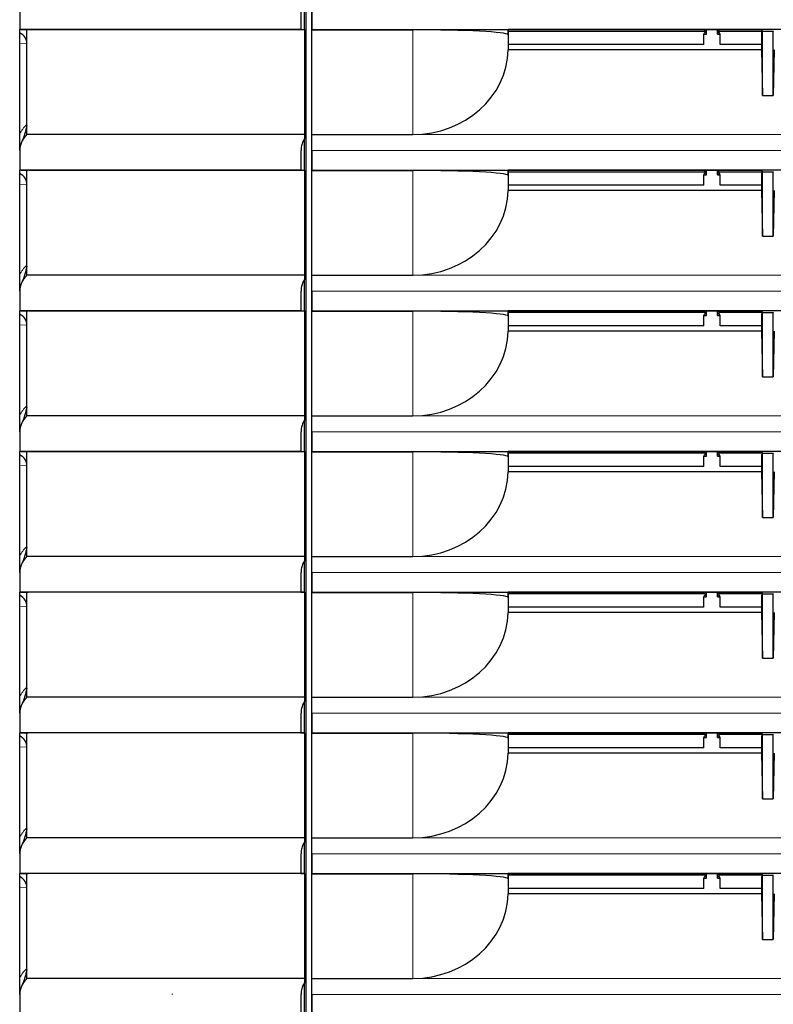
# Model space of a CAD drawing. Header units: millimetres. Extents: x 0 to 1118, y 0 to 864.
# Tile 17 of 117: x 169 to 190, y 449 to 476. Entities that reach past the tile are written whole.
import ezdxf

# ---------------------------------------------------------------- set-up
doc = ezdxf.new("R2010")
doc.units = ezdxf.units.MM

msp = doc.modelspace()

# ---------------------------------------------------------------- linework, layer by layer
at = {"color": 7, "linetype": 'Continuous', "lineweight": 25}
for p, q in [((177.4161, 435.0395), (177.4161, 493.8395)), ((177.5613, 492.7456), (177.5613, 436.1334)), ((177.3661, 475.7238), (177.3661, 476.5945)), ((169.4674, 476.2675), (169.4674, 475.7273)), ((177.268, 476.2675), (177.268, 475.7273)), ((177.5674, 476.2675), (177.5674, 475.7273)), ((169.4699, 475.7272), (169.4674, 475.7273)), ((169.4674, 475.6401), (169.4674, 475.7273)), ((169.4674, 475.3369), (169.4674, 475.6401)), ((169.5026, 475.7272), (169.7019, 475.7202)), ((169.6699, 472.8139), (169.6699, 475.7202)), ((177.268, 475.7273), (177.2704, 475.7272)), ((177.2704, 475.7272), (177.3661, 475.7238)), ((177.3661, 475.7238), (177.3661, 475.7202)), ((177.3661, 475.7202), (177.3661, 472.8139)), ((177.5674, 475.7273), (177.5657, 475.7168)), ((177.5657, 472.8148), (177.5657, 475.7168)), ((177.5657, 475.7168), (180.3674, 475.7168)), ((177.5674, 475.7273), (183.0132, 475.7273)), ((213.4216, 475.7273), (183.0132, 475.7273)), ((183.0132, 475.5806), (183.0132, 475.7273)), ((190.0459, 475.7122), (183.0132, 475.7122)), ((183.0133, 475.7122), (183.0133, 475.1576)), ((183.0133, 475.6837), (188.4729, 475.6837)), ((188.4395, 475.5945), (188.4674, 475.6504)), ((188.4395, 475.3079), (188.4395, 475.5945)), ((188.4395, 475.5945), (188.5174, 475.5945)), ((188.4674, 475.6504), (188.4895, 475.6504)), ((188.4729, 475.6837), (188.4729, 475.7122)), ((188.4729, 475.6837), (188.4895, 475.6504)), ((188.5174, 475.5945), (188.4895, 475.6504)), ((188.5174, 475.5945), (188.5174, 475.7122)), ((188.8174, 475.5945), (188.8174, 475.7122)), ((188.8454, 475.6504), (188.8174, 475.5945)), ((188.8174, 475.5945), (188.8954, 475.5945)), ((188.862, 475.6837), (188.8454, 475.6504)), ((188.8454, 475.6504), (188.8674, 475.6504)), ((188.862, 475.6837), (188.862, 475.7122)), ((188.862, 475.6837), (190.0602, 475.6837)), ((188.8954, 475.5945), (188.8674, 475.6504)), ((188.8954, 475.3079), (188.8954, 475.5945)), ((190.0651, 475.6738), (190.0428, 475.6292)), ((190.0428, 475.6292), (190.0428, 475.1637)), ((190.0459, 475.7122), (190.0651, 475.6738)), ((190.0674, 475.6784), (190.0651, 475.6738)), ((190.0674, 475.6784), (190.3674, 475.6784)), ((190.0674, 473.8952), (190.0674, 475.6784)), ((190.3674, 475.6784), (190.3697, 475.6738)), ((190.3674, 473.8952), (190.3674, 475.6784)), ((169.4674, 472.8317), (169.4674, 475.3369)), ((188.4395, 475.3079), (183.0133, 475.3079)), ((190.0428, 475.3079), (188.8954, 475.3079)), ((190.043, 475.1576), (183.0133, 475.1576)), ((190.0428, 475.1637), (190.043, 475.1576)), ((190.043, 475.1576), (190.0674, 473.8952)), ((190.3919, 475.1576), (190.3674, 473.8952)), ((190.0674, 473.8952), (190.3674, 473.8952)), ((169.6521, 472.7967), (169.6699, 472.8139)), ((177.3661, 472.8139), (177.3661, 472.6945)), ((177.3661, 471.8238), (177.3661, 472.6945)), ((177.5657, 472.8134), (177.5657, 472.8148)), ((177.5657, 472.8148), (180.3674, 472.8148)), ((169.4674, 472.3675), (169.4674, 471.8273)), ((177.268, 472.3675), (177.268, 471.8273)), ((177.2704, 472.3675), (177.268, 472.3675)), ((177.5674, 472.3675), (177.5674, 471.8273)), ((169.4699, 471.8272), (169.4674, 471.8273)), ((169.4674, 471.7401), (169.4674, 471.8273)), ((169.5026, 471.8272), (169.7019, 471.8202)), ((169.6699, 468.9139), (169.6699, 471.8202)), ((177.268, 471.8273), (177.2704, 471.8272)), ((177.2704, 471.8272), (177.3661, 471.8238)), ((177.3661, 471.8238), (177.3661, 471.8202)), ((177.3661, 471.8202), (177.3661, 468.9139)), ((177.5674, 471.8273), (177.5657, 471.8168)), ((177.5657, 468.9148), (177.5657, 471.8168)), ((177.5657, 471.8168), (180.3674, 471.8168)), ((177.5674, 471.8273), (183.0132, 471.8273)), ((213.4216, 471.8273), (183.0132, 471.8273)), ((183.0132, 471.6806), (183.0132, 471.8273)), ((190.0459, 471.8122), (183.0132, 471.8122)), ((183.0133, 471.8122), (183.0133, 471.2576)), ((183.0133, 471.7837), (188.4729, 471.7837)), ((188.4395, 471.6945), (188.4674, 471.7504)), ((188.4674, 471.7504), (188.4895, 471.7504)), ((188.4729, 471.7837), (188.4729, 471.8122)), ((188.4729, 471.7837), (188.4895, 471.7504)), ((188.5174, 471.6945), (188.4895, 471.7504)), ((188.5174, 471.6945), (188.5174, 471.8122)), ((188.8174, 471.6945), (188.8174, 471.8122)), ((188.8454, 471.7504), (188.8174, 471.6945)), ((188.862, 471.7837), (188.8454, 471.7504)), ((188.8454, 471.7504), (188.8674, 471.7504)), ((188.862, 471.7837), (188.862, 471.8122)), ((188.862, 471.7837), (190.0602, 471.7837)), ((188.8954, 471.6945), (188.8674, 471.7504)), ((190.0651, 471.7738), (190.0428, 471.7292)), ((190.0459, 471.8122), (190.0651, 471.7738)), ((190.0674, 471.7784), (190.0651, 471.7738)), ((190.0674, 471.7784), (190.3674, 471.7784)), ((190.0674, 469.9952), (190.0674, 471.7784)), ((190.3674, 471.7784), (190.3697, 471.7738)), ((190.3674, 469.9952), (190.3674, 471.7784)), ((169.4674, 471.4369), (169.4674, 471.7401)), ((188.4395, 471.4079), (188.4395, 471.6945)), ((188.4395, 471.6945), (188.5174, 471.6945)), ((188.8174, 471.6945), (188.8954, 471.6945)), ((188.8954, 471.4079), (188.8954, 471.6945)), ((190.0428, 471.7292), (190.0428, 471.2637)), ((169.4674, 468.9317), (169.4674, 471.4369)), ((188.4395, 471.4079), (183.0133, 471.4079)), ((190.043, 471.2576), (183.0133, 471.2576)), ((190.0428, 471.4079), (188.8954, 471.4079)), ((190.0428, 471.2637), (190.043, 471.2576)), ((190.043, 471.2576), (190.0674, 469.9952)), ((190.3919, 471.2576), (190.3674, 469.9952)), ((190.0674, 469.9952), (190.3674, 469.9952)), ((169.6521, 468.8967), (169.6699, 468.9139)), ((177.3661, 468.9139), (177.3661, 468.7945)), ((177.3661, 467.9238), (177.3661, 468.7945)), ((177.5657, 468.9134), (177.5657, 468.9148)), ((177.5657, 468.9148), (180.3674, 468.9148)), ((169.4674, 468.4675), (169.4674, 467.9273)), ((177.268, 468.4675), (177.268, 467.9273)), ((177.2704, 468.4675), (177.268, 468.4675)), ((177.5674, 468.4675), (177.5674, 467.9273)), ((169.4699, 467.9272), (169.4674, 467.9273)), ((169.4674, 467.8401), (169.4674, 467.9273)), ((169.5026, 467.9272), (169.7019, 467.9202)), ((177.268, 467.9273), (177.2704, 467.9272)), ((177.2704, 467.9272), (177.3661, 467.9238)), ((177.3661, 467.9238), (177.3661, 467.9202)), ((177.5674, 467.9273), (177.5657, 467.9168)), ((177.5674, 467.9273), (183.0132, 467.9273)), ((213.4216, 467.9273), (183.0132, 467.9273)), ((183.0132, 467.7806), (183.0132, 467.9273)), ((169.4674, 467.5369), (169.4674, 467.8401)), ((169.6699, 465.0139), (169.6699, 467.9202)), ((177.3661, 467.9202), (177.3661, 465.0139)), ((177.5657, 465.0148), (177.5657, 467.9168)), ((177.5657, 467.9168), (180.3674, 467.9168)), ((190.0459, 467.9122), (183.0132, 467.9122)), ((183.0133, 467.9122), (183.0133, 467.3576)), ((183.0133, 467.8837), (188.4729, 467.8837)), ((188.4395, 467.7945), (188.4674, 467.8504)), ((188.4395, 467.5079), (188.4395, 467.7945)), ((188.4395, 467.7945), (188.5174, 467.7945)), ((188.4674, 467.8504), (188.4895, 467.8504)), ((188.4729, 467.8837), (188.4729, 467.9122)), ((188.4729, 467.8837), (188.4895, 467.8504)), ((188.5174, 467.7945), (188.4895, 467.8504)), ((188.5174, 467.7945), (188.5174, 467.9122)), ((188.8174, 467.7945), (188.8174, 467.9122)), ((188.8454, 467.8504), (188.8174, 467.7945)), ((188.8174, 467.7945), (188.8954, 467.7945)), ((188.862, 467.8837), (188.8454, 467.8504)), ((188.8454, 467.8504), (188.8674, 467.8504)), ((188.862, 467.8837), (188.862, 467.9122)), ((188.862, 467.8837), (190.0602, 467.8837)), ((188.8954, 467.7945), (188.8674, 467.8504)), ((188.8954, 467.5079), (188.8954, 467.7945)), ((190.0651, 467.8738), (190.0428, 467.8292)), ((190.0428, 467.8292), (190.0428, 467.3637)), ((190.0459, 467.9122), (190.0651, 467.8738)), ((190.0674, 467.8784), (190.0651, 467.8738)), ((190.0674, 467.8784), (190.3674, 467.8784)), ((190.0674, 466.0952), (190.0674, 467.8784)), ((190.3674, 467.8784), (190.3697, 467.8738)), ((190.3674, 466.0952), (190.3674, 467.8784)), ((169.4674, 465.0317), (169.4674, 467.5369)), ((188.4395, 467.5079), (183.0133, 467.5079)), ((190.0428, 467.5079), (188.8954, 467.5079)), ((190.043, 467.3576), (183.0133, 467.3576)), ((190.0428, 467.3637), (190.043, 467.3576)), ((190.043, 467.3576), (190.0674, 466.0952)), ((190.3919, 467.3576), (190.3674, 466.0952)), ((190.0674, 466.0952), (190.3674, 466.0952)), ((169.6521, 464.9967), (169.6699, 465.0139)), ((177.3661, 465.0139), (177.3661, 464.8945)), ((177.5657, 465.0134), (177.5657, 465.0148)), ((177.5657, 465.0148), (180.3674, 465.0148)), ((177.3661, 464.0238), (177.3661, 464.8945)), ((169.4674, 464.5675), (169.4674, 464.0273)), ((177.268, 464.5675), (177.268, 464.0273)), ((177.2704, 464.5675), (177.268, 464.5675)), ((177.5674, 464.5675), (177.5674, 464.0273)), ((169.4699, 464.0272), (169.4674, 464.0273)), ((169.4674, 463.9401), (169.4674, 464.0273)), ((169.4674, 463.6369), (169.4674, 463.9401)), ((169.5026, 464.0272), (169.7019, 464.0202)), ((169.6699, 461.1139), (169.6699, 464.0202)), ((177.268, 464.0273), (177.2704, 464.0272)), ((177.2704, 464.0272), (177.3661, 464.0238)), ((177.3661, 464.0238), (177.3661, 464.0202)), ((177.3661, 464.0202), (177.3661, 461.1139)), ((177.5674, 464.0273), (177.5657, 464.0168)), ((177.5657, 461.1148), (177.5657, 464.0168)), ((177.5657, 464.0168), (180.3674, 464.0168)), ((177.5674, 464.0273), (183.0132, 464.0273)), ((213.4216, 464.0273), (183.0132, 464.0273)), ((183.0132, 463.8806), (183.0132, 464.0273)), ((190.0459, 464.0122), (183.0132, 464.0122)), ((183.0133, 464.0122), (183.0133, 463.4576)), ((183.0133, 463.9837), (188.4729, 463.9837)), ((188.4395, 463.8945), (188.4674, 463.9504)), ((188.4395, 463.6079), (188.4395, 463.8945)), ((188.4395, 463.8945), (188.5174, 463.8945)), ((188.4674, 463.9504), (188.4895, 463.9504)), ((188.4729, 463.9837), (188.4729, 464.0122)), ((188.4729, 463.9837), (188.4895, 463.9504)), ((188.5174, 463.8945), (188.4895, 463.9504)), ((188.5174, 463.8945), (188.5174, 464.0122)), ((188.8174, 463.8945), (188.8174, 464.0122)), ((188.8454, 463.9504), (188.8174, 463.8945)), ((188.8174, 463.8945), (188.8954, 463.8945)), ((188.862, 463.9837), (188.8454, 463.9504)), ((188.8454, 463.9504), (188.8674, 463.9504)), ((188.862, 463.9837), (188.862, 464.0122)), ((188.862, 463.9837), (190.0602, 463.9837)), ((188.8954, 463.8945), (188.8674, 463.9504)), ((188.8954, 463.6079), (188.8954, 463.8945)), ((190.0651, 463.9738), (190.0428, 463.9292)), ((190.0428, 463.9292), (190.0428, 463.4637)), ((190.0459, 464.0122), (190.0651, 463.9738)), ((190.0674, 463.9784), (190.0651, 463.9738)), ((190.0674, 463.9784), (190.3674, 463.9784)), ((190.0674, 462.1952), (190.0674, 463.9784)), ((190.3674, 463.9784), (190.3697, 463.9738)), ((190.3674, 462.1952), (190.3674, 463.9784)), ((169.4674, 461.1317), (169.4674, 463.6369)), ((188.4395, 463.6079), (183.0133, 463.6079)), ((190.0428, 463.6079), (188.8954, 463.6079)), ((190.043, 463.4576), (183.0133, 463.4576)), ((190.0428, 463.4637), (190.043, 463.4576)), ((190.043, 463.4576), (190.0674, 462.1952)), ((190.3919, 463.4576), (190.3674, 462.1952)), ((190.0674, 462.1952), (190.3674, 462.1952)), ((169.6521, 461.0967), (169.6699, 461.1139)), ((177.3661, 461.1139), (177.3661, 460.9945)), ((177.5657, 461.1134), (177.5657, 461.1148)), ((177.5657, 461.1148), (180.3674, 461.1148)), ((177.3661, 460.1238), (177.3661, 460.9945)), ((169.4674, 460.6675), (169.4674, 460.1273)), ((177.268, 460.6675), (177.268, 460.1273)), ((177.2704, 460.6675), (177.268, 460.6675)), ((177.5674, 460.6675), (177.5674, 460.1273)), ((169.4699, 460.1272), (169.4674, 460.1273)), ((169.4674, 460.0401), (169.4674, 460.1273)), ((169.4674, 459.7369), (169.4674, 460.0401)), ((169.5026, 460.1272), (169.7019, 460.1202)), ((169.6699, 457.2139), (169.6699, 460.1202)), ((177.268, 460.1273), (177.2704, 460.1272)), ((177.2704, 460.1272), (177.3661, 460.1238)), ((177.3661, 460.1238), (177.3661, 460.1202)), ((177.3661, 460.1202), (177.3661, 457.2139)), ((177.5674, 460.1273), (177.5657, 460.1168)), ((177.5657, 457.2148), (177.5657, 460.1168)), ((177.5657, 460.1168), (180.3674, 460.1168)), ((177.5674, 460.1273), (183.0132, 460.1273)), ((213.4216, 460.1273), (183.0132, 460.1273)), ((183.0132, 459.9806), (183.0132, 460.1273)), ((190.0459, 460.1122), (183.0132, 460.1122)), ((183.0133, 460.1122), (183.0133, 459.5576)), ((183.0133, 460.0837), (188.4729, 460.0837)), ((188.4395, 459.9945), (188.4674, 460.0504)), ((188.4674, 460.0504), (188.4895, 460.0504)), ((188.4729, 460.0837), (188.4729, 460.1122)), ((188.4729, 460.0837), (188.4895, 460.0504)), ((188.5174, 459.9945), (188.4895, 460.0504)), ((188.5174, 459.9945), (188.5174, 460.1122)), ((188.8174, 459.9945), (188.8174, 460.1122)), ((188.8454, 460.0504), (188.8174, 459.9945)), ((188.862, 460.0837), (188.8454, 460.0504)), ((188.8454, 460.0504), (188.8674, 460.0504)), ((188.862, 460.0837), (188.862, 460.1122)), ((188.862, 460.0837), (190.0602, 460.0837)), ((188.8954, 459.9945), (188.8674, 460.0504)), ((190.0651, 460.0738), (190.0428, 460.0292)), ((190.0428, 460.0292), (190.0428, 459.5637)), ((190.0459, 460.1122), (190.0651, 460.0738)), ((190.0674, 460.0784), (190.0651, 460.0738)), ((190.0674, 460.0784), (190.3674, 460.0784)), ((190.0674, 458.2952), (190.0674, 460.0784)), ((190.3674, 460.0784), (190.3697, 460.0738)), ((190.3674, 458.2952), (190.3674, 460.0784)), ((169.4674, 457.2317), (169.4674, 459.7369)), ((188.4395, 459.7079), (188.4395, 459.9945)), ((188.4395, 459.9945), (188.5174, 459.9945)), ((188.8174, 459.9945), (188.8954, 459.9945)), ((188.8954, 459.7079), (188.8954, 459.9945)), ((188.4395, 459.7079), (183.0133, 459.7079)), ((190.043, 459.5576), (183.0133, 459.5576)), ((190.0428, 459.7079), (188.8954, 459.7079)), ((190.0428, 459.5637), (190.043, 459.5576)), ((190.043, 459.5576), (190.0674, 458.2952)), ((190.3919, 459.5576), (190.3674, 458.2952)), ((190.0674, 458.2952), (190.3674, 458.2952)), ((169.6521, 457.1967), (169.6699, 457.2139)), ((177.3661, 457.2139), (177.3661, 457.0945)), ((177.3661, 456.2238), (177.3661, 457.0945)), ((177.5657, 457.2134), (177.5657, 457.2148)), ((177.5657, 457.2148), (180.3674, 457.2148)), ((169.4674, 456.7675), (169.4674, 456.2273)), ((177.268, 456.7675), (177.268, 456.2273)), ((177.2704, 456.7675), (177.268, 456.7675)), ((177.5674, 456.7675), (177.5674, 456.2273)), ((169.4699, 456.2272), (169.4674, 456.2273)), ((169.4674, 456.1401), (169.4674, 456.2273)), ((169.5026, 456.2272), (169.7019, 456.2202)), ((169.6699, 453.3139), (169.6699, 456.2202)), ((177.268, 456.2273), (177.2704, 456.2272)), ((177.2704, 456.2272), (177.3661, 456.2238)), ((177.3661, 456.2238), (177.3661, 456.2202)), ((177.3661, 456.2202), (177.3661, 453.3139)), ((177.5674, 456.2273), (177.5657, 456.2168)), ((177.5657, 453.3148), (177.5657, 456.2168)), ((177.5657, 456.2168), (180.3674, 456.2168)), ((177.5674, 456.2273), (183.0132, 456.2273)), ((213.4216, 456.2273), (183.0132, 456.2273)), ((183.0132, 456.0806), (183.0132, 456.2273)), ((190.0459, 456.2122), (183.0132, 456.2122)), ((183.0133, 456.2122), (183.0133, 455.6576)), ((183.0133, 456.1837), (188.4729, 456.1837)), ((188.4729, 456.1837), (188.4729, 456.2122)), ((188.4729, 456.1837), (188.4895, 456.1504)), ((188.5174, 456.0945), (188.5174, 456.2122)), ((188.8174, 456.0945), (188.8174, 456.2122)), ((188.862, 456.1837), (188.8454, 456.1504)), ((188.862, 456.1837), (188.862, 456.2122)), ((188.862, 456.1837), (190.0602, 456.1837)), ((190.0459, 456.2122), (190.0651, 456.1738)), ((169.4674, 455.8369), (169.4674, 456.1401)), ((188.4395, 456.0945), (188.4674, 456.1504)), ((188.4395, 455.8079), (188.4395, 456.0945)), ((188.4395, 456.0945), (188.5174, 456.0945)), ((188.4674, 456.1504), (188.4895, 456.1504)), ((188.5174, 456.0945), (188.4895, 456.1504)), ((188.8454, 456.1504), (188.8174, 456.0945)), ((188.8174, 456.0945), (188.8954, 456.0945)), ((188.8454, 456.1504), (188.8674, 456.1504)), ((188.8954, 456.0945), (188.8674, 456.1504)), ((188.8954, 455.8079), (188.8954, 456.0945)), ((190.0651, 456.1738), (190.0428, 456.1292)), ((190.0428, 456.1292), (190.0428, 455.6637)), ((190.0674, 456.1784), (190.0651, 456.1738)), ((190.0674, 456.1784), (190.3674, 456.1784)), ((190.0674, 454.3952), (190.0674, 456.1784)), ((190.3674, 456.1784), (190.3697, 456.1738)), ((190.3674, 454.3952), (190.3674, 456.1784)), ((169.4674, 453.3317), (169.4674, 455.8369)), ((188.4395, 455.8079), (183.0133, 455.8079)), ((190.043, 455.6576), (183.0133, 455.6576)), ((190.0428, 455.8079), (188.8954, 455.8079)), ((190.0428, 455.6637), (190.043, 455.6576)), ((190.043, 455.6576), (190.0674, 454.3952)), ((190.3919, 455.6576), (190.3674, 454.3952)), ((190.0674, 454.3952), (190.3674, 454.3952)), ((169.6521, 453.2967), (169.6699, 453.3139)), ((177.3661, 453.3139), (177.3661, 453.1945)), ((177.3661, 452.3238), (177.3661, 453.1945)), ((177.5657, 453.3134), (177.5657, 453.3148)), ((177.5657, 453.3148), (180.3674, 453.3148)), ((169.4674, 452.8675), (169.4674, 452.3273)), ((177.268, 452.8675), (177.268, 452.3273)), ((177.2704, 452.8675), (177.268, 452.8675)), ((177.5674, 452.8675), (177.5674, 452.3273)), ((169.4699, 452.3272), (169.4674, 452.3273)), ((169.4674, 452.2401), (169.4674, 452.3273)), ((169.4674, 451.9369), (169.4674, 452.2401)), ((169.5026, 452.3272), (169.7019, 452.3202)), ((169.6699, 449.4139), (169.6699, 452.3202)), ((177.268, 452.3273), (177.2704, 452.3272)), ((177.2704, 452.3272), (177.3661, 452.3238)), ((177.3661, 452.3238), (177.3661, 452.3202)), ((177.3661, 452.3202), (177.3661, 449.4139)), ((177.5674, 452.3273), (177.5657, 452.3168)), ((177.5657, 449.4148), (177.5657, 452.3168)), ((177.5657, 452.3168), (180.3674, 452.3168)), ((177.5674, 452.3273), (183.0132, 452.3273)), ((213.4216, 452.3273), (183.0132, 452.3273)), ((183.0132, 452.1806), (183.0132, 452.3273)), ((190.0459, 452.3122), (183.0132, 452.3122)), ((183.0133, 452.3122), (183.0133, 451.7576)), ((183.0133, 452.2837), (188.4729, 452.2837)), ((188.4395, 452.1945), (188.4674, 452.2504)), ((188.4395, 451.9079), (188.4395, 452.1945)), ((188.4395, 452.1945), (188.5174, 452.1945)), ((188.4674, 452.2504), (188.4895, 452.2504)), ((188.4729, 452.2837), (188.4729, 452.3122)), ((188.4729, 452.2837), (188.4895, 452.2504)), ((188.5174, 452.1945), (188.4895, 452.2504)), ((188.5174, 452.1945), (188.5174, 452.3122)), ((188.8174, 452.1945), (188.8174, 452.3122)), ((188.8454, 452.2504), (188.8174, 452.1945)), ((188.8174, 452.1945), (188.8954, 452.1945)), ((188.862, 452.2837), (188.8454, 452.2504)), ((188.8454, 452.2504), (188.8674, 452.2504)), ((188.862, 452.2837), (188.862, 452.3122)), ((188.862, 452.2837), (190.0602, 452.2837)), ((188.8954, 452.1945), (188.8674, 452.2504)), ((188.8954, 451.9079), (188.8954, 452.1945)), ((190.0651, 452.2738), (190.0428, 452.2292)), ((190.0428, 452.2292), (190.0428, 451.7637)), ((190.0459, 452.3122), (190.0651, 452.2738)), ((190.0674, 452.2784), (190.0651, 452.2738)), ((190.0674, 452.2784), (190.3674, 452.2784)), ((190.0674, 450.4952), (190.0674, 452.2784)), ((190.3674, 452.2784), (190.3697, 452.2738)), ((190.3674, 450.4952), (190.3674, 452.2784)), ((169.4674, 449.4317), (169.4674, 451.9369)), ((188.4395, 451.9079), (183.0133, 451.9079)), ((190.0428, 451.9079), (188.8954, 451.9079)), ((190.043, 451.7576), (183.0133, 451.7576)), ((190.0428, 451.7637), (190.043, 451.7576)), ((190.043, 451.7576), (190.0674, 450.4952)), ((190.3919, 451.7576), (190.3674, 450.4952)), ((190.0674, 450.4952), (190.3674, 450.4952)), ((169.6521, 449.3967), (169.6699, 449.4139)), ((177.3661, 449.4139), (177.3661, 449.2945)), ((177.5657, 449.4134), (177.5657, 449.4148)), ((177.5657, 449.4148), (180.3674, 449.4148)), ((177.3661, 448.4238), (177.3661, 449.2945)), ((169.4674, 448.9675), (169.4674, 448.4273)), ((173.7074, 448.9675), (173.7074, 448.9887)), ((177.268, 448.9675), (177.268, 448.4273)), ((177.2704, 448.9675), (177.268, 448.9675)), ((177.5674, 448.9675), (177.5674, 448.4273))]:
    msp.add_line(p, q, dxfattribs=at)
at = {"color": 7, "linetype": 'Continuous', "lineweight": 18}
for p, q in [((180.3674, 472.8148), (180.3674, 475.7168)), ((169.6699, 475.3299), (169.4674, 475.3369)), ((169.6571, 473.0845), (169.6699, 473.0969)), ((216.0674, 472.8134), (177.5657, 472.8134)), ((216.0674, 472.3675), (177.5674, 472.3675)), ((180.3674, 468.9148), (180.3674, 471.8168)), ((169.6699, 471.4299), (169.4674, 471.4369)), ((169.6571, 469.1845), (169.6699, 469.1969)), ((216.0674, 468.9134), (177.5657, 468.9134)), ((216.0674, 468.4675), (177.5674, 468.4675)), ((180.3674, 465.0148), (180.3674, 467.9168)), ((169.6699, 467.5299), (169.4674, 467.5369)), ((169.6571, 465.2845), (169.6699, 465.2969)), ((216.0674, 465.0134), (177.5657, 465.0134)), ((216.0674, 464.5675), (177.5674, 464.5675)), ((180.3674, 461.1148), (180.3674, 464.0168)), ((169.6699, 463.6299), (169.4674, 463.6369)), ((169.6571, 461.3845), (169.6699, 461.3969)), ((216.0674, 461.1134), (177.5657, 461.1134)), ((216.0674, 460.6675), (177.5674, 460.6675)), ((180.3674, 457.2148), (180.3674, 460.1168)), ((169.6699, 459.7299), (169.4674, 459.7369)), ((169.6571, 457.4845), (169.6699, 457.4969)), ((216.0674, 457.2134), (177.5657, 457.2134)), ((216.0674, 456.7675), (177.5674, 456.7675)), ((180.3674, 453.3148), (180.3674, 456.2168)), ((169.6699, 455.8299), (169.4674, 455.8369)), ((169.6571, 453.5845), (169.6699, 453.5969)), ((216.0674, 453.3134), (177.5657, 453.3134)), ((216.0674, 452.8675), (177.5674, 452.8675)), ((180.3674, 449.4148), (180.3674, 452.3168)), ((169.6699, 451.9299), (169.4674, 451.9369)), ((169.6571, 449.6845), (169.6699, 449.6969)), ((216.0674, 449.4134), (177.5657, 449.4134)), ((216.0674, 448.9675), (177.5674, 448.9675))]:
    msp.add_line(p, q, dxfattribs=at)
for centre, radius, start, end in [((170.3494, 472.3675), 0.9967, 134, 152.24116), ((169.1998, 472.8635), 0.5078, 22.71007, 25.79376), ((170.3494, 468.4675), 0.9967, 134, 152.24116), ((169.1998, 468.9635), 0.5078, 22.71007, 25.79376), ((170.3494, 464.5675), 0.9967, 134, 152.24116), ((169.1998, 465.0635), 0.5078, 22.71007, 25.79376), ((170.3494, 460.6675), 0.9967, 134, 152.24116), ((169.1998, 461.1635), 0.5078, 22.71007, 25.79376), ((170.3494, 456.7675), 0.9967, 134, 152.24116), ((169.1998, 457.2635), 0.5078, 22.71007, 25.79376), ((170.3494, 452.8675), 0.9967, 134, 152.24116), ((169.1998, 453.3635), 0.5078, 22.71007, 25.79376), ((170.3494, 448.9675), 0.9967, 134, 152.24116), ((169.1998, 449.4635), 0.5078, 22.71007, 25.79376)]:
    msp.add_arc(centre, radius, start, end, dxfattribs=at)
at = {"color": 7, "linetype": 'Continuous', "lineweight": 25}
for centre in [(170.0666, 472.3675), (170.0666, 468.4675), (170.0666, 464.5675), (170.0666, 460.6675), (170.0666, 456.7675), (170.0666, 452.8675), (170.0666, 448.9675)]:
    msp.add_arc(centre, 0.5967, 134, 180, dxfattribs=at)
for centre, major_axis, ratio, start_param, end_param in [((169.1042, 475.3397), (0.5655, -0.0197), 0.7068913, 0.0246801, 0.8982394), ((180.3674, 475.5781), (2.6462, 0), 0.0524078, 0.0174533, 1.5707963), ((180.3674, 475.1974), (2.6462, 0), 0.900404, 4.712389, 6.2664921), ((169.1042, 472.8237), (-0.4927, -0.4758), 0.5839517, 2.5526313, 2.6281285), ((177.5622, 472.3675), (0, 0.6), 0.0087269, 4.712389, 5.550147), ((180.3674, 471.6781), (2.6462, 0), 0.0524078, 0.0174533, 1.5707963), ((169.1042, 471.4397), (0.5655, -0.0197), 0.7068913, 0.0246801, 0.8982394), ((180.3674, 471.2974), (2.6462, 0), 0.900404, 4.712389, 6.2664921), ((169.1042, 468.9237), (-0.4927, -0.4758), 0.5839517, 2.5526313, 2.6281285), ((177.5622, 468.4675), (0, 0.6), 0.0087269, 4.712389, 5.550147), ((169.1042, 467.5397), (0.5655, -0.0197), 0.7068913, 0.0246801, 0.8982394), ((180.3674, 467.7781), (2.6462, 0), 0.0524078, 0.0174533, 1.5707963), ((180.3674, 467.3974), (2.6462, 0), 0.900404, 4.712389, 6.2664921), ((169.1042, 465.0237), (-0.4927, -0.4758), 0.5839517, 2.5526313, 2.6281285), ((177.5622, 464.5675), (0, 0.6), 0.0087269, 4.712389, 5.550147), ((169.1042, 463.6397), (0.5655, -0.0197), 0.7068913, 0.0246801, 0.8982394), ((180.3674, 463.8781), (2.6462, 0), 0.0524078, 0.0174533, 1.5707963), ((180.3674, 463.4974), (2.6462, 0), 0.900404, 4.712389, 6.2664921), ((169.1042, 461.1237), (-0.4927, -0.4758), 0.5839517, 2.5526313, 2.6281285), ((177.5622, 460.6675), (0, 0.6), 0.0087269, 4.712389, 5.550147), ((169.1042, 459.7397), (0.5655, -0.0197), 0.7068913, 0.0246801, 0.8982394), ((180.3674, 459.9781), (2.6462, 0), 0.0524078, 0.0174533, 1.5707963), ((180.3674, 459.5974), (2.6462, 0), 0.900404, 4.712389, 6.2664921), ((169.1042, 457.2237), (-0.4927, -0.4758), 0.5839517, 2.5526313, 2.6281285), ((177.5622, 456.7675), (0, 0.6), 0.0087269, 4.712389, 5.550147), ((180.3674, 456.0781), (2.6462, 0), 0.0524078, 0.0174533, 1.5707963), ((169.1042, 455.8397), (0.5655, -0.0197), 0.7068913, 0.0246801, 0.8982394), ((180.3674, 455.6974), (2.6462, 0), 0.900404, 4.712389, 6.2664921), ((169.1042, 453.3237), (-0.4927, -0.4758), 0.5839517, 2.5526313, 2.6281285), ((177.5622, 452.8675), (0, 0.6), 0.0087269, 4.712389, 5.550147), ((169.1042, 451.9397), (0.5655, -0.0197), 0.7068913, 0.0246801, 0.8982394), ((180.3674, 452.1781), (2.6462, 0), 0.0524078, 0.0174533, 1.5707963), ((180.3674, 451.7974), (2.6462, 0), 0.900404, 4.712389, 6.2664921), ((169.1042, 449.4237), (-0.4927, -0.4758), 0.5839517, 2.5526313, 2.6281285), ((177.5622, 448.9675), (0, 0.6), 0.0087269, 4.712389, 5.550147)]:
    msp.add_ellipse(centre, major_axis=major_axis, ratio=ratio, start_param=start_param, end_param=end_param, dxfattribs=at)
for points, knots in [([(177.268, 475.7273), (176.999, 475.7273), (176.4582, 475.7273), (175.4884, 475.7273), (174.3689, 475.7273), (173.1737, 475.7274), (172.0897, 475.7273), (171.1676, 475.7273), (170.4154, 475.7273), (169.8765, 475.7273), (169.532, 475.7273), (169.4892, 475.7273), (169.4674, 475.7273)], [0, 0, 0, 0, 0.0653624, 0.1314036, 0.2388838, 0.349481, 0.4569616, 0.5675582, 0.6750537, 0.7856644, 0.8913556, 1, 1, 1, 1]), ([(169.6142, 475.7272), (169.5982, 475.7272), (169.5356, 475.7272), (169.5306, 475.7272), (169.5269, 475.7272)], [0, 0, 0, 0, 0.2552682, 1, 1, 1, 1]), ([(177.3661, 475.7202), (176.9435, 475.7202), (176.0762, 475.7202), (174.7848, 475.7202), (173.5281, 475.7202), (172.3677, 475.7202), (171.3777, 475.7202), (170.5964, 475.7202), (170.0588, 475.7202), (169.7737, 475.7202), (169.7369, 475.7202), (169.7262, 475.7202)], [0, 0, 0, 0, 0.1109398, 0.2276201, 0.3490568, 0.473334, 0.5984148, 0.7202546, 0.8390041, 0.9531143, 1, 1, 1, 1]), ([(169.6683, 473.0596), (169.651, 472.9852), (169.6152, 472.8312), (169.5548, 472.6851), (169.5235, 472.6095)], [0, 0, 0, 0, 0.4827316, 1, 1, 1, 1]), ([(169.4674, 472.3675), (169.4674, 472.398), (169.4674, 472.4598), (169.4674, 472.604), (169.4674, 472.7345), (169.4674, 472.8317)], [0, 0, 0, 0, 0.1983098, 0.4028604, 1, 1, 1, 1]), ([(177.3661, 472.8139), (176.9435, 472.8139), (176.0762, 472.8139), (174.7848, 472.8139), (173.5281, 472.8139), (172.3678, 472.8139), (171.3773, 472.8139), (170.5979, 472.8139), (170.0535, 472.8139), (169.7296, 472.8139), (169.6894, 472.8139), (169.6699, 472.8139)], [0, 0, 0, 0, 0.1045101, 0.2144281, 0.3288268, 0.4459013, 0.5637328, 0.6785113, 0.7903785, 0.8978752, 1, 1, 1, 1]), ([(177.3661, 472.6945), (177.3468, 472.6603), (177.3079, 472.592), (177.2758, 472.4773), (177.2721, 472.4005), (177.2704, 472.3675)], [0, 0, 0, 0, 0.3625873, 0.7261521, 1, 1, 1, 1]), ([(177.268, 471.8273), (176.999, 471.8273), (176.4582, 471.8273), (175.4884, 471.8273), (174.3689, 471.8273), (173.1737, 471.8274), (172.0897, 471.8273), (171.1676, 471.8273), (170.4154, 471.8273), (169.8765, 471.8273), (169.532, 471.8273), (169.4892, 471.8273), (169.4674, 471.8273)], [0, 0, 0, 0, 0.0653624, 0.1314036, 0.2388838, 0.349481, 0.4569616, 0.5675582, 0.6750537, 0.7856644, 0.8913556, 1, 1, 1, 1]), ([(169.6142, 471.8272), (169.5982, 471.8272), (169.5356, 471.8272), (169.5306, 471.8272), (169.5269, 471.8272)], [0, 0, 0, 0, 0.2552682, 1, 1, 1, 1]), ([(177.3661, 471.8202), (176.9435, 471.8202), (176.0762, 471.8202), (174.7848, 471.8202), (173.5281, 471.8202), (172.3677, 471.8202), (171.3777, 471.8202), (170.5964, 471.8202), (170.0588, 471.8202), (169.7737, 471.8202), (169.7369, 471.8202), (169.7262, 471.8202)], [0, 0, 0, 0, 0.1109398, 0.2276201, 0.3490568, 0.473334, 0.5984148, 0.7202546, 0.8390041, 0.9531143, 1, 1, 1, 1]), ([(169.6683, 469.1596), (169.651, 469.0852), (169.6152, 468.9312), (169.5548, 468.7851), (169.5235, 468.7095)], [0, 0, 0, 0, 0.4827316, 1, 1, 1, 1]), ([(169.4674, 468.4675), (169.4674, 468.498), (169.4674, 468.5598), (169.4674, 468.704), (169.4674, 468.8345), (169.4674, 468.9317)], [0, 0, 0, 0, 0.1983098, 0.4028604, 1, 1, 1, 1]), ([(177.3661, 468.9139), (176.9435, 468.9139), (176.0762, 468.9139), (174.7848, 468.9139), (173.5281, 468.9139), (172.3678, 468.9139), (171.3773, 468.9139), (170.5979, 468.9139), (170.0535, 468.9139), (169.7296, 468.9139), (169.6894, 468.9139), (169.6699, 468.9139)], [0, 0, 0, 0, 0.10451012, 0.2144281, 0.32882677, 0.44590128, 0.5637328, 0.67851126, 0.79037848, 0.89787522, 1, 1, 1, 1]), ([(177.3661, 468.7945), (177.3468, 468.7603), (177.3079, 468.692), (177.2758, 468.5773), (177.2721, 468.5005), (177.2704, 468.4675)], [0, 0, 0, 0, 0.3625873, 0.7261521, 1, 1, 1, 1]), ([(177.268, 467.9273), (176.999, 467.9273), (176.4582, 467.9273), (175.4884, 467.9273), (174.3689, 467.9273), (173.1737, 467.9274), (172.0897, 467.9273), (171.1676, 467.9273), (170.4154, 467.9273), (169.8765, 467.9273), (169.532, 467.9273), (169.4892, 467.9273), (169.4674, 467.9273)], [0, 0, 0, 0, 0.06536241, 0.13140358, 0.23888384, 0.34948105, 0.45696155, 0.56755823, 0.67505371, 0.78566445, 0.89135559, 1, 1, 1, 1]), ([(169.6142, 467.9272), (169.5982, 467.9272), (169.5356, 467.9272), (169.5306, 467.9272), (169.5269, 467.9272)], [0, 0, 0, 0, 0.2552682, 1, 1, 1, 1]), ([(177.3661, 467.9202), (176.9435, 467.9202), (176.0762, 467.9202), (174.7848, 467.9202), (173.5281, 467.9202), (172.3677, 467.9202), (171.3777, 467.9202), (170.5964, 467.9202), (170.0588, 467.9202), (169.7737, 467.9202), (169.7369, 467.9202), (169.7262, 467.9202)], [0, 0, 0, 0, 0.1109398, 0.2276201, 0.3490568, 0.473334, 0.5984148, 0.7202546, 0.8390041, 0.9531143, 1, 1, 1, 1]), ([(169.6683, 465.2596), (169.651, 465.1852), (169.6152, 465.0312), (169.5548, 464.8851), (169.5235, 464.8095)], [0, 0, 0, 0, 0.4827316, 1, 1, 1, 1]), ([(169.4674, 464.5675), (169.4674, 464.598), (169.4674, 464.6598), (169.4674, 464.804), (169.4674, 464.9345), (169.4674, 465.0317)], [0, 0, 0, 0, 0.1983098, 0.4028604, 1, 1, 1, 1]), ([(177.3661, 465.0139), (176.9435, 465.0139), (176.0762, 465.0139), (174.7848, 465.0139), (173.5281, 465.0139), (172.3678, 465.0139), (171.3773, 465.0139), (170.5979, 465.0139), (170.0535, 465.0139), (169.7296, 465.0139), (169.6894, 465.0139), (169.6699, 465.0139)], [0, 0, 0, 0, 0.1045101, 0.2144281, 0.3288268, 0.4459013, 0.5637328, 0.6785113, 0.7903785, 0.8978752, 1, 1, 1, 1]), ([(177.3661, 464.8945), (177.3468, 464.8603), (177.3079, 464.792), (177.2758, 464.6773), (177.2721, 464.6005), (177.2704, 464.5675)], [0, 0, 0, 0, 0.3625873, 0.7261521, 1, 1, 1, 1]), ([(177.268, 464.0273), (176.999, 464.0273), (176.4582, 464.0273), (175.4884, 464.0273), (174.3689, 464.0273), (173.1737, 464.0274), (172.0897, 464.0273), (171.1676, 464.0273), (170.4154, 464.0273), (169.8765, 464.0273), (169.532, 464.0273), (169.4892, 464.0273), (169.4674, 464.0273)], [0, 0, 0, 0, 0.06536241, 0.13140358, 0.23888384, 0.34948105, 0.45696155, 0.56755823, 0.67505371, 0.78566445, 0.89135559, 1, 1, 1, 1]), ([(169.6142, 464.0272), (169.5982, 464.0272), (169.5356, 464.0272), (169.5306, 464.0272), (169.5269, 464.0272)], [0, 0, 0, 0, 0.25526821, 1, 1, 1, 1]), ([(177.3661, 464.0202), (176.9435, 464.0202), (176.0762, 464.0202), (174.7848, 464.0202), (173.5281, 464.0202), (172.3677, 464.0202), (171.3777, 464.0202), (170.5964, 464.0202), (170.0588, 464.0202), (169.7737, 464.0202), (169.7369, 464.0202), (169.7262, 464.0202)], [0, 0, 0, 0, 0.1109398, 0.2276201, 0.3490568, 0.473334, 0.5984148, 0.7202546, 0.8390041, 0.9531143, 1, 1, 1, 1]), ([(169.4674, 460.6675), (169.4674, 460.698), (169.4674, 460.7598), (169.4674, 460.904), (169.4674, 461.0345), (169.4674, 461.1317)], [0, 0, 0, 0, 0.1983098, 0.4028604, 1, 1, 1, 1]), ([(169.6683, 461.3596), (169.651, 461.2852), (169.6152, 461.1312), (169.5548, 460.9851), (169.5235, 460.9095)], [0, 0, 0, 0, 0.4827316, 1, 1, 1, 1]), ([(177.3661, 461.1139), (176.9435, 461.1139), (176.0762, 461.1139), (174.7848, 461.1139), (173.5281, 461.1139), (172.3678, 461.1139), (171.3773, 461.1139), (170.5979, 461.1139), (170.0535, 461.1139), (169.7296, 461.1139), (169.6894, 461.1139), (169.6699, 461.1139)], [0, 0, 0, 0, 0.1045101, 0.2144281, 0.3288268, 0.4459013, 0.5637328, 0.6785113, 0.7903785, 0.8978752, 1, 1, 1, 1]), ([(177.3661, 460.9945), (177.3468, 460.9603), (177.3079, 460.892), (177.2758, 460.7773), (177.2721, 460.7005), (177.2704, 460.6675)], [0, 0, 0, 0, 0.3625873, 0.7261521, 1, 1, 1, 1]), ([(177.268, 460.1273), (176.999, 460.1273), (176.4582, 460.1273), (175.4884, 460.1273), (174.3689, 460.1273), (173.1737, 460.1274), (172.0897, 460.1273), (171.1676, 460.1273), (170.4154, 460.1273), (169.8765, 460.1273), (169.532, 460.1273), (169.4892, 460.1273), (169.4674, 460.1273)], [0, 0, 0, 0, 0.0653624, 0.1314036, 0.2388838, 0.349481, 0.4569616, 0.5675582, 0.6750537, 0.7856644, 0.8913556, 1, 1, 1, 1]), ([(169.6142, 460.1272), (169.5982, 460.1272), (169.5356, 460.1272), (169.5306, 460.1272), (169.5269, 460.1272)], [0, 0, 0, 0, 0.25526821, 1, 1, 1, 1]), ([(177.3661, 460.1202), (176.9435, 460.1202), (176.0762, 460.1202), (174.7848, 460.1202), (173.5281, 460.1202), (172.3677, 460.1202), (171.3777, 460.1202), (170.5964, 460.1202), (170.0588, 460.1202), (169.7737, 460.1202), (169.7369, 460.1202), (169.7262, 460.1202)], [0, 0, 0, 0, 0.1109398, 0.2276201, 0.3490568, 0.473334, 0.5984148, 0.7202546, 0.8390041, 0.9531143, 1, 1, 1, 1]), ([(169.6683, 457.4596), (169.651, 457.3852), (169.6152, 457.2312), (169.5548, 457.0851), (169.5235, 457.0095)], [0, 0, 0, 0, 0.4827316, 1, 1, 1, 1]), ([(169.4674, 456.7675), (169.4674, 456.798), (169.4674, 456.8598), (169.4674, 457.004), (169.4674, 457.1345), (169.4674, 457.2317)], [0, 0, 0, 0, 0.1983098, 0.4028604, 1, 1, 1, 1]), ([(177.3661, 457.2139), (176.9435, 457.2139), (176.0762, 457.2139), (174.7848, 457.2139), (173.5281, 457.2139), (172.3678, 457.2139), (171.3773, 457.2139), (170.5979, 457.2139), (170.0535, 457.2139), (169.7296, 457.2139), (169.6894, 457.2139), (169.6699, 457.2139)], [0, 0, 0, 0, 0.1045101, 0.2144281, 0.3288268, 0.4459013, 0.5637328, 0.6785113, 0.7903785, 0.8978752, 1, 1, 1, 1]), ([(177.3661, 457.0945), (177.3468, 457.0603), (177.3079, 456.992), (177.2758, 456.8773), (177.2721, 456.8005), (177.2704, 456.7675)], [0, 0, 0, 0, 0.3625873, 0.7261521, 1, 1, 1, 1]), ([(177.268, 456.2273), (176.999, 456.2273), (176.4582, 456.2273), (175.4884, 456.2273), (174.3689, 456.2273), (173.1737, 456.2274), (172.0897, 456.2273), (171.1676, 456.2273), (170.4154, 456.2273), (169.8765, 456.2273), (169.532, 456.2273), (169.4892, 456.2273), (169.4674, 456.2273)], [0, 0, 0, 0, 0.0653624, 0.1314036, 0.2388838, 0.349481, 0.4569616, 0.5675582, 0.6750537, 0.7856644, 0.8913556, 1, 1, 1, 1]), ([(169.6142, 456.2272), (169.5982, 456.2272), (169.5356, 456.2272), (169.5306, 456.2272), (169.5269, 456.2272)], [0, 0, 0, 0, 0.2552682, 1, 1, 1, 1]), ([(177.3661, 456.2202), (176.9435, 456.2202), (176.0762, 456.2202), (174.7848, 456.2202), (173.5281, 456.2202), (172.3677, 456.2202), (171.3777, 456.2202), (170.5964, 456.2202), (170.0588, 456.2202), (169.7737, 456.2202), (169.7369, 456.2202), (169.7262, 456.2202)], [0, 0, 0, 0, 0.1109398, 0.2276201, 0.3490568, 0.473334, 0.5984148, 0.7202546, 0.8390041, 0.9531143, 1, 1, 1, 1]), ([(169.6683, 453.5596), (169.651, 453.4852), (169.6152, 453.3312), (169.5548, 453.1851), (169.5235, 453.1095)], [0, 0, 0, 0, 0.4827316, 1, 1, 1, 1]), ([(169.4674, 452.8675), (169.4674, 452.898), (169.4674, 452.9598), (169.4674, 453.104), (169.4674, 453.2345), (169.4674, 453.3317)], [0, 0, 0, 0, 0.1983098, 0.4028604, 1, 1, 1, 1]), ([(177.3661, 453.3139), (176.9435, 453.3139), (176.0762, 453.3139), (174.7848, 453.3139), (173.5281, 453.3139), (172.3678, 453.3139), (171.3773, 453.3139), (170.5979, 453.3139), (170.0535, 453.3139), (169.7296, 453.3139), (169.6894, 453.3139), (169.6699, 453.3139)], [0, 0, 0, 0, 0.10451012, 0.2144281, 0.32882677, 0.44590128, 0.5637328, 0.67851126, 0.79037848, 0.89787522, 1, 1, 1, 1]), ([(177.3661, 453.1945), (177.3468, 453.1603), (177.3079, 453.092), (177.2758, 452.9773), (177.2721, 452.9005), (177.2704, 452.8675)], [0, 0, 0, 0, 0.3625873, 0.7261521, 1, 1, 1, 1]), ([(177.268, 452.3273), (176.999, 452.3273), (176.4582, 452.3273), (175.4884, 452.3273), (174.3689, 452.3273), (173.1737, 452.3274), (172.0897, 452.3273), (171.1676, 452.3273), (170.4154, 452.3273), (169.8765, 452.3273), (169.532, 452.3273), (169.4892, 452.3273), (169.4674, 452.3273)], [0, 0, 0, 0, 0.0653624, 0.1314036, 0.2388838, 0.349481, 0.4569616, 0.5675582, 0.6750537, 0.7856644, 0.8913556, 1, 1, 1, 1]), ([(169.6142, 452.3272), (169.5982, 452.3272), (169.5356, 452.3272), (169.5306, 452.3272), (169.5269, 452.3272)], [0, 0, 0, 0, 0.2552682, 1, 1, 1, 1]), ([(177.3661, 452.3202), (176.9435, 452.3202), (176.0762, 452.3202), (174.7848, 452.3202), (173.5281, 452.3202), (172.3677, 452.3202), (171.3777, 452.3202), (170.5964, 452.3202), (170.0588, 452.3202), (169.7737, 452.3202), (169.7369, 452.3202), (169.7262, 452.3202)], [0, 0, 0, 0, 0.1109398, 0.2276201, 0.3490568, 0.473334, 0.5984148, 0.7202546, 0.8390041, 0.9531143, 1, 1, 1, 1]), ([(169.6683, 449.6596), (169.651, 449.5852), (169.6152, 449.4312), (169.5548, 449.2851), (169.5235, 449.2095)], [0, 0, 0, 0, 0.4827316, 1, 1, 1, 1]), ([(169.4674, 448.9675), (169.4674, 448.998), (169.4674, 449.0598), (169.4674, 449.204), (169.4674, 449.3345), (169.4674, 449.4317)], [0, 0, 0, 0, 0.1983098, 0.4028604, 1, 1, 1, 1]), ([(177.3661, 449.4139), (176.9435, 449.4139), (176.0762, 449.4139), (174.7848, 449.4139), (173.5281, 449.4139), (172.3678, 449.4139), (171.3773, 449.4139), (170.5979, 449.4139), (170.0535, 449.4139), (169.7296, 449.4139), (169.6894, 449.4139), (169.6699, 449.4139)], [0, 0, 0, 0, 0.1045101, 0.2144281, 0.3288268, 0.4459013, 0.5637328, 0.6785113, 0.7903785, 0.8978752, 1, 1, 1, 1]), ([(177.3661, 449.2945), (177.3468, 449.2603), (177.3079, 449.192), (177.2758, 449.0773), (177.2721, 449.0005), (177.2704, 448.9675)], [0, 0, 0, 0, 0.3625873, 0.7261521, 1, 1, 1, 1])]:
    msp.add_open_spline(points, degree=3, knots=knots, dxfattribs=at)
at = {"color": 7, "linetype": 'Continuous', "lineweight": 18}
for points, knots in [([(177.2704, 475.7272), (176.9125, 475.7272), (176.1811, 475.7272), (175.0875, 475.7272), (174.0041, 475.7272), (172.9704, 475.7272), (172.0206, 475.7272), (171.1464, 475.7272), (170.4099, 475.7272), (169.8659, 475.7272), (169.6926, 475.7272), (169.6142, 475.7272)], [0, 0, 0, 0, 0.0985089, 0.20133102, 0.3078755, 0.41720651, 0.52804597, 0.63922923, 0.76898186, 0.89550311, 1, 1, 1, 1]), ([(177.2704, 471.8272), (176.9125, 471.8272), (176.1811, 471.8272), (175.0875, 471.8272), (174.0041, 471.8272), (172.9704, 471.8272), (172.0206, 471.8272), (171.1464, 471.8272), (170.4099, 471.8272), (169.8659, 471.8272), (169.6926, 471.8272), (169.6142, 471.8272)], [0, 0, 0, 0, 0.0985089, 0.201331, 0.3078755, 0.4172065, 0.528046, 0.6392292, 0.7689819, 0.8955031, 1, 1, 1, 1]), ([(177.2704, 467.9272), (176.9125, 467.9272), (176.1811, 467.9272), (175.0875, 467.9272), (174.0041, 467.9272), (172.9704, 467.9272), (172.0206, 467.9272), (171.1464, 467.9272), (170.4099, 467.9272), (169.8659, 467.9272), (169.6926, 467.9272), (169.6142, 467.9272)], [0, 0, 0, 0, 0.0985089, 0.20133102, 0.3078755, 0.41720651, 0.52804597, 0.63922923, 0.76898186, 0.89550311, 1, 1, 1, 1]), ([(177.2704, 464.0272), (176.9125, 464.0272), (176.1811, 464.0272), (175.0875, 464.0272), (174.0041, 464.0272), (172.9704, 464.0272), (172.0206, 464.0272), (171.1464, 464.0272), (170.4099, 464.0272), (169.8659, 464.0272), (169.6926, 464.0272), (169.6142, 464.0272)], [0, 0, 0, 0, 0.0985089, 0.201331, 0.3078755, 0.4172065, 0.528046, 0.6392292, 0.7689819, 0.8955031, 1, 1, 1, 1]), ([(177.2704, 460.1272), (176.9125, 460.1272), (176.1811, 460.1272), (175.0875, 460.1272), (174.0041, 460.1272), (172.9704, 460.1272), (172.0206, 460.1272), (171.1464, 460.1272), (170.4099, 460.1272), (169.8659, 460.1272), (169.6926, 460.1272), (169.6142, 460.1272)], [0, 0, 0, 0, 0.0985089, 0.201331, 0.3078755, 0.4172065, 0.528046, 0.6392292, 0.7689819, 0.8955031, 1, 1, 1, 1]), ([(177.2704, 456.2272), (176.9125, 456.2272), (176.1811, 456.2272), (175.0875, 456.2272), (174.0041, 456.2272), (172.9704, 456.2272), (172.0206, 456.2272), (171.1464, 456.2272), (170.4099, 456.2272), (169.8659, 456.2272), (169.6926, 456.2272), (169.6142, 456.2272)], [0, 0, 0, 0, 0.0985089, 0.201331, 0.3078755, 0.4172065, 0.528046, 0.6392292, 0.7689819, 0.8955031, 1, 1, 1, 1]), ([(177.2704, 452.3272), (176.9125, 452.3272), (176.1811, 452.3272), (175.0875, 452.3272), (174.0041, 452.3272), (172.9704, 452.3272), (172.0206, 452.3272), (171.1464, 452.3272), (170.4099, 452.3272), (169.8659, 452.3272), (169.6926, 452.3272), (169.6142, 452.3272)], [0, 0, 0, 0, 0.0985089, 0.201331, 0.3078755, 0.4172065, 0.528046, 0.6392292, 0.7689819, 0.8955031, 1, 1, 1, 1])]:
    msp.add_open_spline(points, degree=3, knots=knots, dxfattribs=at)

doc.saveas('drawing.dxf')
